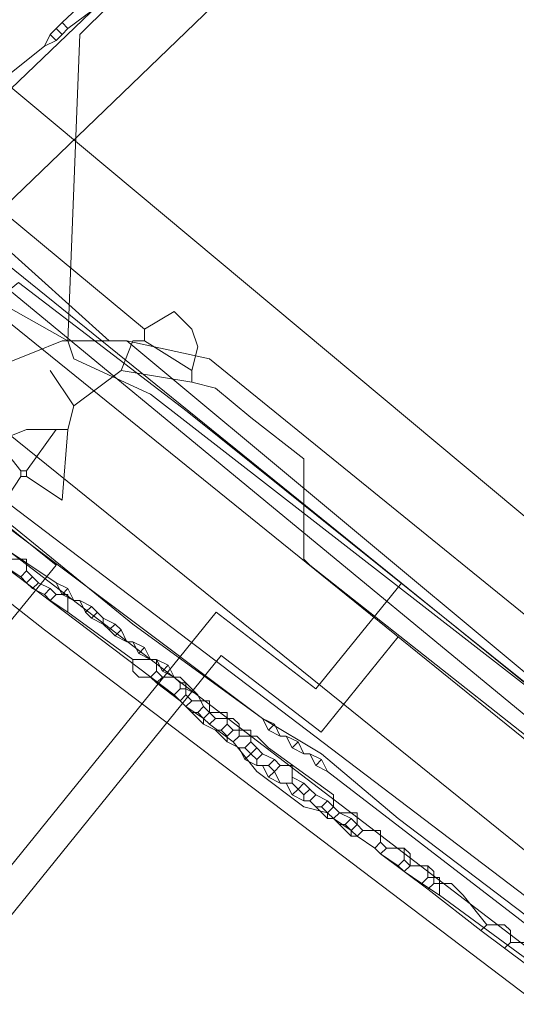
# Model space of a CAD drawing. Header units: metres. Extents: x 92810 to 93633, y 464687 to 465459.
# Tile 180 of 256: x 93196.31 to 93202.32, y 465158.14 to 465170.07. Entities that reach past the tile are written whole.
import ezdxf
from ezdxf.lldxf.tags import DXFTag

# ---------------------------------------------------------------- set-up
doc = ezdxf.new("R2010")
doc.units = ezdxf.units.M
for name, color, linetype, lineweight, transparency in [('B-OI-KL-DATA_KPN-G', 90, 'SI_B_DATA_KPN', 18, 0.4), ('B-OI-KL-DATA_LIANDER-G', 90, 'SI_B_DATA_LIANDER', 18, 0.4), ('B-OI-KL-DATA_ZIGGO BV-G', 90, 'SI_B_DATA_ZIGGO', 18, 0.4), ('B-OI-KL-ET_HS_LIANDER-G', 10, 'SI_B_ET_HS_LIANDON', 18, 0.4), ('B-OI-KL-ET_LS_LIANDER-G', 190, 'SI_B_ET_LS_LIANDER', 18, 0.4), ('B-OI-KL-GAS_LD_LIANDER-G', 30, 'SI_B_GAS_LD_LIANDER', 18, 0.4), ('B-WE-KL-DATA-G', 90, 'KL-DATA-N', 18, 0.4), ('B-WE-KL-WARMTENET-G', 80, 'KL-WARMTENET-N', 18, 0.4), ('B-WE-KL-WATER-G', 170, 'KL-WATER-N', 18, 0.4)]:
    doc.layers.add(name, color=color, linetype=linetype, lineweight=lineweight, transparency=transparency)
doc.styles.get("Standard").update_dxf_attribs({"font": 'isocp.shx'})
tags = doc.linetypes.add('KL-DATA-N', pattern='A,4,-1,[101,NLCS.SHX,S=0.5,R=0,X=0,Y=0],-1,4,-1,["D",Standard,S=1,R=0,X=-0.25,Y=-0.5],-1.5', length=12.5).pattern_tags.tags
tags[18] = DXFTag(74, 10)
tags = doc.linetypes.add('KL-WARMTENET-N', pattern='A,7,-1.5,["WN",Standard,S=1,R=0,X=-0.3,Y=-0.5],-3', length=11.5).pattern_tags.tags
tags[6] = DXFTag(74, 10)
doc.linetypes.add('KL-WATER-N', pattern='A,7,-0.5,[168,NLCS.SHX,S=0.75,R=0,X=0.75,Y=0],-2', length=9.5)
doc.linetypes.add('SI_B_DATA_KPN', pattern='A,5,-2,["KPN",Standard,S=1.5,R=0,X=-0.51,Y=-0.75],-8', length=15)
doc.linetypes.add('SI_B_DATA_LIANDER', pattern='A,5,-2,["LI-DATA",Standard,S=1.5,R=0,X=-0.51,Y=-0.75],-11', length=18)
doc.linetypes.add('SI_B_DATA_ZIGGO', pattern='A,5,-2,["ZIGGO",Standard,S=1.5,R=0,X=-0.51,Y=-0.75],-9', length=16)
doc.linetypes.add('SI_B_ET_HS_LIANDON', pattern='A,5,-2,["LI-HS",Standard,S=1.5,R=0,X=-0.51,Y=-0.75],-10', length=17)
doc.linetypes.add('SI_B_ET_LS_LIANDER', pattern='A,5,-2,["LI-LS",Standard,S=1.5,R=0,X=-0.51,Y=-0.75],-10', length=17)
doc.linetypes.add('SI_B_GAS_LD_LIANDER', pattern='A,5,-2,["LI-G-LD",Standard,S=1.5,R=0,X=-0.51,Y=-0.75],-11', length=18)

msp = doc.modelspace()

# ---------------------------------------------------------------- linework, layer by layer
at = {"layer": 'B-OI-KL-DATA_KPN-G', "flags": 128}
for points in [[(93210.679, 465183.393), (93197.036, 465169.893), (93196.893, 465166.179)], [(93195.25, 465167.107), (93196.893, 465166.179)], [(93196.893, 465166.179), (93196.964, 465165.964), (93197.893, 465165.536), (93203.679, 465161.036), (93208.679, 465156.964), (93238.25, 465133.179), (93246.893, 465126.464), (93257.25, 465117.321), (93258.036, 465116.821), (93258.036, 465116.679), (93258.25, 465116.679), (93258.393, 465116.536), (93258.964, 465116.107)]]:
    msp.add_lwpolyline(points, dxfattribs=at)
at = {"layer": 'B-OI-KL-DATA_LIANDER-G', "flags": 128}
for points in [[(93189.893, 465168.75), (93190.107, 465168.75), (93190.25, 465168.607), (93193.25, 465166.179), (93195.179, 465164.821), (93195.75, 465164.321), (93197.679, 465162.75), (93199.25, 465161.607), (93199.964, 465161.179), (93200.893, 465160.393), (93205.036, 465157.25), (93205.036, 465157.107)], [(93196.179, 465163.536), (93196.393, 465163.536), (93196.393, 465163.393)], [(93196.107, 465163.464), (93196.321, 465163.321)], [(93196.393, 465163.393), (93196.321, 465163.321)], [(93196.393, 465163.393), (93196.464, 465163.321)], [(93196.321, 465163.321), (93196.393, 465163.25)], [(93196.464, 465163.321), (93196.393, 465163.25)], [(93196.393, 465163.25), (93196.464, 465163.179)], [(93196.464, 465163.321), (93196.536, 465163.25)], [(93196.536, 465163.25), (93196.464, 465163.179)], [(93196.536, 465163.25), (93196.679, 465163.179)], [(93196.464, 465163.179), (93196.607, 465163.107)], [(93196.679, 465163.179), (93196.607, 465163.107)], [(93196.679, 465163.179), (93196.75, 465163.107)], [(93196.607, 465163.107), (93196.679, 465163.036)], [(93196.75, 465163.107), (93196.679, 465163.036)], [(93196.679, 465163.036), (93196.893, 465162.893)], [(93196.75, 465163.107), (93196.893, 465163.107), (93196.893, 465162.893)], [(93196.893, 465162.893), (93197.679, 465162.321)], [(93197.679, 465162.321), (93197.964, 465162.321), (93197.964, 465162.179)], [(93197.679, 465162.321), (93197.679, 465162.179), (93197.75, 465162.107), (93197.893, 465162.107)], [(93197.964, 465162.179), (93197.893, 465162.107)], [(93197.964, 465162.179), (93198.036, 465162.107)], [(93197.893, 465162.107), (93197.964, 465162.036)], [(93198.036, 465162.107), (93197.964, 465162.036)], [(93198.036, 465162.107), (93198.25, 465162.107), (93198.321, 465162.036), (93198.321, 465161.893)], [(93197.964, 465162.036), (93198.25, 465161.821)], [(93198.321, 465161.893), (93198.25, 465161.821)], [(93198.25, 465161.821), (93198.321, 465161.75)], [(93198.321, 465161.893), (93198.393, 465161.821)], [(93198.393, 465161.821), (93198.321, 465161.75)], [(93198.393, 465161.821), (93198.607, 465161.821), (93198.607, 465161.679)], [(93198.321, 465161.75), (93198.536, 465161.607)], [(93198.607, 465161.679), (93198.536, 465161.607)], [(93198.536, 465161.607), (93198.607, 465161.536)], [(93198.607, 465161.679), (93198.679, 465161.607)], [(93198.679, 465161.607), (93198.607, 465161.536)], [(93198.679, 465161.607), (93198.893, 465161.607), (93198.964, 465161.536), (93198.964, 465161.393)], [(93198.607, 465161.536), (93198.893, 465161.321)], [(93198.964, 465161.393), (93198.893, 465161.321)], [(93198.964, 465161.393), (93199.179, 465161.393), (93199.321, 465161.25), (93200.107, 465160.679), (93200.107, 465160.536)], [(93198.893, 465161.321), (93199.179, 465160.964), (93199.75, 465160.536), (93200.036, 465160.464)], [(93200.107, 465160.536), (93200.036, 465160.464)], [(93200.107, 465160.536), (93200.179, 465160.464)], [(93200.036, 465160.464), (93200.107, 465160.393)], [(93200.179, 465160.464), (93200.107, 465160.393)], [(93200.107, 465160.393), (93200.321, 465160.25)], [(93200.179, 465160.464), (93200.393, 465160.464), (93200.393, 465160.321)], [(93200.393, 465160.321), (93200.321, 465160.25)], [(93200.321, 465160.25), (93200.393, 465160.179)], [(93200.393, 465160.321), (93200.464, 465160.25)], [(93200.464, 465160.25), (93200.393, 465160.179)], [(93200.464, 465160.25), (93200.679, 465160.25), (93200.679, 465160.107)], [(93200.393, 465160.179), (93200.607, 465160.036)], [(93200.679, 465160.107), (93200.607, 465160.036)], [(93200.607, 465160.036), (93200.679, 465159.964)], [(93200.679, 465160.107), (93200.75, 465160.036)], [(93200.75, 465160.036), (93200.679, 465159.964)], [(93200.75, 465160.036), (93200.964, 465160.036), (93200.964, 465159.893)], [(93200.679, 465159.964), (93200.893, 465159.821)], [(93200.964, 465159.893), (93200.893, 465159.821)], [(93200.964, 465159.893), (93201.036, 465159.821)], [(93200.893, 465159.821), (93200.964, 465159.75)], [(93201.036, 465159.821), (93200.964, 465159.75)], [(93201.036, 465159.821), (93201.25, 465159.821), (93201.25, 465159.679)], [(93200.964, 465159.75), (93201.179, 465159.607)], [(93201.25, 465159.679), (93201.179, 465159.607)], [(93201.25, 465159.679), (93201.393, 465159.679), (93201.393, 465159.464)], [(93201.179, 465159.607), (93201.393, 465159.464)], [(93201.393, 465159.464), (93202.464, 465158.679)]]:
    msp.add_lwpolyline(points, dxfattribs=at)
at = {"layer": 'B-OI-KL-DATA_ZIGGO BV-G', "flags": 128}
for points in [[(93218.237, 465150.56), (93206.324, 465160.795), (93195.73, 465169.646)], [(93195.675, 465166.385), (93196.296, 465166.889), (93198.337, 465165.326), (93216.035, 465151.122)], [(93214.316, 465152.502), (93198.337, 465165.326)]]:
    msp.add_lwpolyline(points, dxfattribs=at)
at = {"layer": 'B-OI-KL-ET_HS_LIANDER-G'}
msp.add_line((93199.607, 465161.036), (93199.607, 465160.821), dxfattribs=at)
at = {"layer": 'B-OI-KL-ET_HS_LIANDER-G', "flags": 128}
for points in [[(93188.321, 465170.679), (93190.464, 465168.607), (93191.607, 465167.679), (93216.321, 465148.893), (93223.821, 465143.107), (93239.25, 465130.679), (93248.464, 465123.107), (93261.607, 465112.25), (93262.036, 465111.964), (93263.179, 465111.607), (93264.607, 465111.679), (93265.179, 465111.821), (93265.964, 465112.036), (93266.179, 465112.179), (93269.107, 465114.607), (93269.179, 465114.464)], [(93189.607, 465168.179), (93196.607, 465162.679), (93204.893, 465156.393), (93211.393, 465151.536), (93214.75, 465148.893), (93222.893, 465142.679), (93228.036, 465138.607), (93260.107, 465112.321), (93261.607, 465111.179), (93262.964, 465110.821)], [(93195.25, 465164.607), (93199.25, 465161.607)], [(93195.679, 465163.964), (93196.75, 465163.25)], [(93195.536, 465163.893), (93198.179, 465161.893)], [(93196.75, 465163.25), (93196.893, 465163.179)], [(93196.75, 465163.25), (93196.821, 465163.107)], [(93196.893, 465163.179), (93196.821, 465163.107)], [(93196.893, 465163.179), (93196.964, 465163.036)], [(93196.821, 465163.107), (93196.964, 465163.036)], [(93196.964, 465163.036), (93197.036, 465163.036)], [(93197.036, 465163.036), (93197.179, 465162.964)], [(93197.036, 465163.036), (93197.107, 465162.893)], [(93197.179, 465162.964), (93197.107, 465162.893)], [(93197.107, 465162.893), (93197.179, 465162.821)], [(93197.179, 465162.964), (93197.321, 465162.821)], [(93197.25, 465162.893), (93197.179, 465162.821)], [(93197.179, 465162.821), (93197.321, 465162.75)], [(93197.321, 465162.821), (93197.464, 465162.75)], [(93197.321, 465162.821), (93197.321, 465162.75)], [(93197.321, 465162.75), (93197.393, 465162.679)], [(93197.464, 465162.75), (93197.393, 465162.679)], [(93197.393, 465162.679), (93197.464, 465162.607)], [(93197.464, 465162.75), (93197.536, 465162.679)], [(93197.536, 465162.679), (93197.464, 465162.607)], [(93197.536, 465162.679), (93197.607, 465162.536)], [(93197.464, 465162.607), (93197.607, 465162.536)], [(93197.607, 465162.536), (93197.679, 465162.536)], [(93197.679, 465162.536), (93197.821, 465162.464)], [(93197.679, 465162.536), (93197.75, 465162.393)], [(93197.821, 465162.464), (93197.75, 465162.393)], [(93197.821, 465162.464), (93197.893, 465162.321)], [(93197.75, 465162.393), (93197.893, 465162.321)], [(93197.893, 465162.321), (93197.964, 465162.321)], [(93197.964, 465162.321), (93198.107, 465162.25)], [(93197.964, 465162.321), (93198.036, 465162.179)], [(93198.107, 465162.25), (93198.036, 465162.179)], [(93198.036, 465162.179), (93198.179, 465162.107)], [(93198.107, 465162.25), (93198.179, 465162.107)], [(93198.179, 465162.107), (93198.25, 465162.036)], [(93198.25, 465161.964), (93198.179, 465161.893)], [(93198.25, 465162.036), (93198.321, 465162.036)], [(93198.25, 465162.036), (93198.25, 465161.964)], [(93198.25, 465161.964), (93198.321, 465161.964)], [(93198.321, 465162.036), (93198.464, 465161.893)], [(93198.321, 465162.036), (93198.321, 465161.964)], [(93198.321, 465161.964), (93198.464, 465161.893)], [(93198.179, 465161.893), (93198.393, 465161.679)], [(93198.464, 465161.893), (93198.536, 465161.75)], [(93198.536, 465161.75), (93198.464, 465161.679)], [(93198.536, 465161.75), (93198.607, 465161.679)], [(93198.393, 465161.679), (93198.464, 465161.679)], [(93198.393, 465161.679), (93198.536, 465161.536)], [(93198.464, 465161.679), (93198.536, 465161.607)], [(93198.607, 465161.679), (93198.536, 465161.607)], [(93198.536, 465161.607), (93198.536, 465161.536)], [(93198.607, 465161.679), (93198.821, 465161.679), (93198.821, 465161.536)], [(93199.25, 465161.607), (93199.393, 465161.536)], [(93199.25, 465161.607), (93199.321, 465161.464)], [(93198.536, 465161.536), (93198.679, 465161.464)], [(93198.679, 465161.464), (93198.75, 465161.464)], [(93198.679, 465161.464), (93198.821, 465161.321)], [(93198.821, 465161.536), (93198.75, 465161.464)], [(93198.75, 465161.464), (93198.821, 465161.393)], [(93198.821, 465161.536), (93198.893, 465161.464)], [(93198.893, 465161.464), (93198.821, 465161.393)], [(93198.893, 465161.464), (93199.107, 465161.464), (93199.107, 465161.321)], [(93199.393, 465161.536), (93199.321, 465161.464)], [(93199.321, 465161.464), (93199.464, 465161.393)], [(93199.393, 465161.536), (93199.464, 465161.393)], [(93198.821, 465161.393), (93198.821, 465161.321)], [(93199.464, 465161.393), (93199.536, 465161.393)], [(93199.536, 465161.393), (93199.679, 465161.321)], [(93199.536, 465161.393), (93199.607, 465161.25)], [(93198.821, 465161.321), (93198.964, 465161.25)], [(93198.964, 465161.25), (93199.036, 465161.25)], [(93198.964, 465161.25), (93199.036, 465161.107)], [(93199.107, 465161.321), (93199.036, 465161.25)], [(93199.036, 465161.25), (93199.107, 465161.179)], [(93199.107, 465161.321), (93199.179, 465161.25)], [(93199.179, 465161.25), (93199.107, 465161.179)], [(93199.179, 465161.25), (93199.25, 465161.179)], [(93199.679, 465161.321), (93199.607, 465161.25)], [(93199.607, 465161.25), (93199.75, 465161.179)], [(93199.679, 465161.321), (93199.75, 465161.179)], [(93199.107, 465161.179), (93199.036, 465161.107)], [(93199.036, 465161.107), (93199.179, 465161.036)], [(93199.107, 465161.179), (93199.179, 465161.107)], [(93199.25, 465161.179), (93199.179, 465161.107)], [(93199.179, 465161.107), (93199.179, 465161.036)], [(93199.25, 465161.179), (93199.393, 465161.107)], [(93199.393, 465161.107), (93199.321, 465161.036)], [(93199.393, 465161.107), (93199.464, 465161.036)], [(93199.75, 465161.179), (93199.821, 465161.179)], [(93199.821, 465161.179), (93199.964, 465161.107)], [(93199.821, 465161.179), (93199.893, 465161.036)], [(93199.964, 465161.107), (93199.893, 465161.036)], [(93199.964, 465161.107), (93200.036, 465160.964)], [(93199.179, 465161.036), (93199.321, 465161.036)], [(93199.25, 465161.036), (93199.321, 465160.893)], [(93199.321, 465161.036), (93199.393, 465160.964)], [(93199.464, 465161.036), (93199.393, 465160.964)], [(93199.464, 465161.036), (93199.607, 465161.036)], [(93199.893, 465161.036), (93200.036, 465160.964)], [(93199.393, 465160.964), (93199.321, 465160.893)], [(93199.321, 465160.893), (93199.464, 465160.821)], [(93199.393, 465160.964), (93199.464, 465160.821)], [(93199.607, 465160.893), (93199.75, 465160.821)], [(93200.036, 465160.964), (93208.107, 465154.75)], [(93199.464, 465160.821), (93199.607, 465160.821)], [(93199.536, 465160.821), (93199.607, 465160.679)], [(93199.607, 465160.821), (93199.679, 465160.75)], [(93199.679, 465160.75), (93199.607, 465160.679)], [(93199.75, 465160.821), (93199.679, 465160.75)], [(93199.679, 465160.75), (93199.75, 465160.679)], [(93199.75, 465160.821), (93199.821, 465160.75)], [(93199.821, 465160.75), (93199.75, 465160.679)], [(93199.821, 465160.75), (93199.893, 465160.679)], [(93199.607, 465160.679), (93199.75, 465160.607)], [(93199.75, 465160.679), (93199.75, 465160.607)], [(93199.893, 465160.679), (93199.821, 465160.607)], [(93199.893, 465160.679), (93200.036, 465160.607)], [(93199.75, 465160.607), (93199.821, 465160.607)], [(93199.821, 465160.607), (93199.893, 465160.536)], [(93199.893, 465160.536), (93199.964, 465160.536)], [(93199.893, 465160.536), (93200.036, 465160.393)], [(93200.036, 465160.607), (93199.964, 465160.536)], [(93199.964, 465160.536), (93200.036, 465160.464)], [(93200.036, 465160.607), (93200.107, 465160.536)], [(93200.107, 465160.536), (93200.036, 465160.464)], [(93200.107, 465160.536), (93200.179, 465160.464)], [(93200.036, 465160.464), (93200.036, 465160.393)], [(93200.036, 465160.393), (93200.107, 465160.393)], [(93200.179, 465160.464), (93200.107, 465160.393)], [(93200.107, 465160.393), (93200.179, 465160.321)], [(93200.179, 465160.464), (93200.321, 465160.393)], [(93200.321, 465160.393), (93200.25, 465160.321)], [(93200.321, 465160.393), (93200.393, 465160.321)], [(93200.179, 465160.321), (93200.25, 465160.321)], [(93200.179, 465160.321), (93200.321, 465160.179)], [(93200.25, 465160.321), (93200.321, 465160.25)], [(93200.393, 465160.321), (93200.321, 465160.25)], [(93200.321, 465160.25), (93200.321, 465160.179)], [(93200.393, 465160.321), (93200.464, 465160.25)], [(93200.464, 465160.25), (93200.393, 465160.179)], [(93200.464, 465160.25), (93200.679, 465160.25), (93200.679, 465160.107)], [(93200.321, 465160.179), (93200.393, 465160.179)], [(93200.393, 465160.179), (93200.607, 465160.036)], [(93200.679, 465160.107), (93200.607, 465160.036)], [(93200.607, 465160.036), (93200.679, 465159.964)], [(93200.679, 465160.107), (93200.75, 465160.036)], [(93200.75, 465160.036), (93200.679, 465159.964)], [(93200.75, 465160.036), (93200.964, 465160.036), (93201.036, 465159.964), (93201.036, 465159.821)], [(93200.679, 465159.964), (93200.964, 465159.75)], [(93201.036, 465159.821), (93200.964, 465159.75)], [(93201.036, 465159.821), (93201.25, 465159.821), (93201.321, 465159.75), (93201.321, 465159.607)], [(93200.964, 465159.75), (93201.25, 465159.536)], [(93201.321, 465159.607), (93201.25, 465159.536)], [(93201.25, 465159.536), (93201.893, 465159.036)], [(93201.321, 465159.607), (93201.536, 465159.607), (93201.679, 465159.464), (93201.964, 465159.107)], [(93201.964, 465159.107), (93201.893, 465159.036)], [(93201.964, 465159.107), (93202.179, 465159.107), (93202.25, 465159.036), (93202.25, 465158.893)], [(93201.893, 465159.036), (93202.179, 465158.821)], [(93202.25, 465158.893), (93202.179, 465158.821)], [(93202.179, 465158.821), (93202.464, 465158.607)], [(93202.25, 465158.893), (93202.464, 465158.893), (93202.536, 465158.821), (93202.536, 465158.679)]]:
    msp.add_lwpolyline(points, dxfattribs=at)
at = {"layer": 'B-OI-KL-ET_LS_LIANDER-G'}
for p, q in [((93198.179, 465171.321), (93196.821, 465170.036)), ((93198.036, 465170.821), (93196.893, 465169.964)), ((93196.821, 465170.036), (93196.75, 465169.964)), ((93196.821, 465170.036), (93196.893, 465169.964)), ((93196.75, 465169.964), (93196.679, 465169.893)), ((93196.75, 465169.964), (93196.821, 465169.893)), ((93196.893, 465169.964), (93196.821, 465169.893)), ((93196.679, 465169.893), (93196.607, 465169.75)), ((93196.75, 465169.821), (93196.607, 465169.75)), ((93196.679, 465169.893), (93196.75, 465169.821)), ((93196.821, 465169.893), (93196.75, 465169.821)), ((93196.607, 465169.75), (93195.536, 465168.893)), ((93197.393, 465166.179), (93195.964, 465167.464)), ((93196.821, 465166.179), (93196.464, 465166.036)), ((93197.607, 465166.179), (93196.821, 465166.179)), ((93197.607, 465166.179), (93198.607, 465165.964)), ((93197.607, 465166.179), (93202.75, 465161.893)), ((93196.464, 465166.036), (93196.107, 465165.893)), ((93198.607, 465165.964), (93204.321, 465161.321)), ((93195.75, 465165.393), (93223.893, 465142.679))]:
    msp.add_line(p, q, dxfattribs=at)
at = {"layer": 'B-OI-KL-GAS_LD_LIANDER-G', "flags": 128}
for points in [[(93199.964, 465172.679), (93199.321, 465172.25), (93198.821, 465171.75), (93195.321, 465168.393), (93197.821, 465166.321)], [(93198.393, 465165.821), (93198.464, 465166.107), (93198.393, 465166.321), (93198.179, 465166.536), (93197.821, 465166.321)], [(93197.821, 465166.321), (93197.821, 465166.179)], [(93197.821, 465166.179), (93197.679, 465166.179), (93197.536, 465165.821)], [(93197.821, 465166.179), (93198.393, 465165.821)], [(93196.964, 465165.393), (93196.679, 465165.821)], [(93197.536, 465165.821), (93196.964, 465165.393)], [(93197.536, 465165.821), (93198.393, 465165.679)], [(93198.393, 465165.821), (93198.393, 465165.679)], [(93198.393, 465165.679), (93198.679, 465165.607), (93199.107, 465165.25), (93199.75, 465164.75), (93199.75, 465163.536), (93199.821, 465163.464), (93203.893, 465160.25), (93205.821, 465158.607), (93205.821, 465158.464), (93206.607, 465158.107), (93206.607, 465157.964), (93207.036, 465157.75)], [(93196.964, 465165.393), (93196.893, 465165.107)], [(93196.893, 465165.107), (93196.393, 465165.107), (93196.036, 465164.964), (93196.321, 465164.607)], [(93196.75, 465165.107), (93196.393, 465164.607)], [(93196.893, 465165.107), (93196.821, 465164.25), (93196.393, 465164.536)], [(93196.321, 465164.607), (93196.393, 465164.607)], [(93196.321, 465164.607), (93196.321, 465164.536)], [(93196.393, 465164.607), (93196.393, 465164.536)], [(93196.321, 465164.536), (93196.036, 465164.107)], [(93196.321, 465164.536), (93196.393, 465164.536)], [(93196.036, 465164.036), (93196.75, 465163.464), (93195.464, 465161.893), (93194.75, 465162.536)]]:
    msp.add_lwpolyline(points, dxfattribs=at)
at = {"layer": 'B-WE-KL-DATA-G'}
msp.add_lwpolyline([(93169.43, 465190.19), (93175.14, 465183.24), (93179.1, 465178.73), (93183.3, 465174.44), (93187.71, 465170.37), (93192.35, 465166.56), (93223.31, 465142.87), (93261.71, 465111.64), (93263.16, 465111.17), (93266.2, 465111.62), (93269.36, 465114.29), (93278.79, 465124.1), (93289.89, 465134.6), (93296.73, 465140.49), (93301.36, 465144.22), (93307.2, 465148.62), (93329.19, 465166.02), (93347.08, 465181.19), (93354.264, 465187)], dxfattribs=at)
at = {"layer": 'B-WE-KL-WARMTENET-G'}
for points in [[(93225.005, 465143.09), (93192.53, 465169.355)], [(93224.823, 465143.919), (93193.297, 465169.42)], [(93200.93, 465163.246), (93199.895, 465161.966)], [(93198.686, 465162.894), (93192.739, 465155.538)], [(93199.895, 465161.966), (93198.686, 465162.894)], [(93200.891, 465162.593), (93199.957, 465161.438)], [(93198.748, 465162.367), (93192.794, 465155.001)], [(93199.957, 465161.438), (93198.748, 465162.367)]]:
    msp.add_lwpolyline(points, dxfattribs=at)
at = {"layer": 'B-WE-KL-WATER-G'}
for points in [[(93189.395, 465160.621), (93195.588, 465167.29), (93208.692, 465179.92), (93209.274, 465180.469), (93208.817, 465180.954), (93208.273, 465181.535)], [(93196.187, 465166.796), (93214.808, 465151.432), (93215.482, 465150.876), (93216.072, 465150.389), (93216.751, 465149.829), (93217.264, 465149.405), (93217.867, 465148.907), (93218.999, 465147.973), (93229.731, 465139.119), (93247.432, 465125.299), (93248.187, 465124.71), (93256.939, 465117.356), (93259.858, 465115.476), (93263.849, 465113.465), (93264.324, 465113.126)]]:
    msp.add_lwpolyline(points, dxfattribs=at)

doc.saveas('drawing.dxf')
